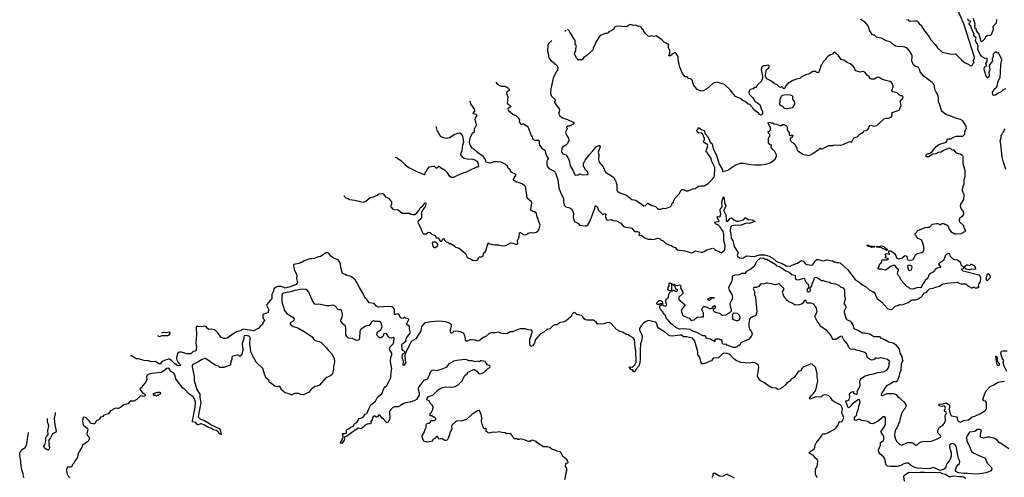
# Model space of a CAD drawing. Extents: x 2386897 to 2565480, y 579156 to 761880.
# Tile 70 of 191: x 2418893 to 2436173, y 719492 to 727531. Entities that reach past the tile are written whole.
import ezdxf

# ---------------------------------------------------------------- set-up
doc = ezdxf.new("R2010")
doc.units = 0

msp = doc.modelspace()

# ---------------------------------------------------------------- linework, layer by layer
at = {"layer": '0CON10XD'}
for points in [[(2434455, 727532), (2434488, 727528), (2434495, 727510), (2434514, 727504), (2434605, 727513), (2434635, 727508), (2434662, 727485), (2434685, 727452), (2434715, 727432), (2434743, 727383), (2434760, 727350), (2434855, 727227), (2434886, 727175), (2434961, 727095), (2435003, 727035), (2435085, 726958), (2435245, 726923), (2435315, 726930), (2435422, 726825), (2435485, 726773), (2435551, 726741), (2435565, 726728), (2435595, 726718), (2435610, 726725), (2435622, 726755), (2435639, 726775), (2435634, 726815), (2435651, 726855), (2435650, 726875), (2435461, 727455), (2435360, 727700)], [(2435484, 724776), (2435487, 724877), (2435451, 725005), (2435448, 725125), (2435428, 725148), (2435398, 725168), (2435336, 725186), (2435285, 725242), (2435255, 725240), (2435226, 725266), (2435205, 725272), (2435108, 725232), (2435064, 725206), (2435012, 725195), (2434975, 725176), (2434921, 725169), (2434845, 725123), (2434811, 725121), (2434793, 725135), (2434799, 725155), (2434816, 725174), (2434835, 725182), (2434858, 725182), (2434906, 725214), (2434976, 725304), (2435025, 725336), (2435155, 725380), (2435166, 725395), (2435175, 725440), (2435235, 725440), (2435269, 725461), (2435325, 725482), (2435445, 725487), (2435465, 725502), (2435478, 725522), (2435481, 725565), (2435495, 725598), (2435507, 725625), (2435505, 725660), (2435443, 725755), (2435405, 725778), (2435315, 725801), (2435252, 725832), (2435145, 725867), (2435080, 725915), (2435069, 725935), (2435039, 726035), (2435016, 726086), (2435019, 726155), (2435014, 726185), (2434999, 726225), (2434975, 726255), (2434953, 726305), (2434948, 726368), (2434938, 726398), (2434909, 726429), (2434764, 726534), (2434696, 726615), (2434686, 726655), (2434665, 726689), (2434645, 726702), (2434615, 726710), (2434585, 726730), (2434552, 726795), (2434556, 726895), (2434545, 726925), (2434501, 726991), (2434465, 727029), (2434428, 727048), (2434395, 727055), (2434295, 727059), (2434265, 727066), (2434227, 727087), (2434170, 727140), (2434101, 727161), (2434017, 727207), (2433935, 727219), (2433909, 727249), (2433896, 727256), (2433875, 727256), (2433855, 727271), (2433805, 727347), (2433796, 727395), (2433780, 727430), (2433725, 727491), (2433675, 727524), (2433655, 727546)], [(2436195, 726318), (2436155, 726298), (2436120, 726265), (2436063, 726237), (2436017, 726203), (2435985, 726198), (2435972, 726212), (2435965, 726260), (2435980, 726275), (2435995, 726310), (2436037, 726343), (2436048, 726365), (2436064, 726446), (2436099, 726521), (2436108, 726605), (2436109, 726745), (2436128, 726828), (2436113, 726875), (2436080, 726925), (2436078, 726948), (2436065, 726950), (2436055, 726940), (2436035, 726960), (2436015, 726960), (2435978, 726922), (2435978, 726885), (2435962, 726835), (2435968, 726805), (2435931, 726759), (2435907, 726723), (2435917, 726645), (2435900, 726605), (2435901, 726581), (2435910, 726565), (2435907, 726545), (2435891, 726519), (2435878, 726512), (2435865, 726522), (2435855, 726541), (2435823, 726635), (2435818, 726675), (2435825, 726698), (2435860, 726725), (2435850, 726765), (2435870, 726795), (2435870, 726845), (2435865, 726850), (2435825, 726852), (2435785, 726880), (2435768, 726895), (2435738, 726945), (2435709, 727015), (2435714, 727065), (2435694, 727114), (2435678, 727135), (2435669, 727165), (2435679, 727209), (2435638, 727245), (2435643, 727285), (2435618, 727315), (2435588, 727415), (2435557, 727455), (2435559, 727475), (2435578, 727495), (2435579, 727505), (2435545, 727512), (2435533, 727545)], [(2435626, 727556), (2435657, 727455), (2435647, 727395), (2435674, 727374), (2435679, 727355), (2435681, 727335), (2435723, 727275), (2435750, 727195), (2435752, 727165), (2435765, 727150), (2435782, 727148), (2435839, 727201), (2435850, 727235), (2435875, 727258), (2435915, 727252), (2435945, 727270), (2435982, 727365), (2435980, 727415), (2436037, 727473), (2436044, 727536)], [(2428234, 727163), (2428175, 727110), (2428162, 727075), (2428158, 726975), (2428170, 726935), (2428173, 726885), (2428193, 726845), (2428222, 726805), (2428256, 726786), (2428285, 726750), (2428295, 726750), (2428328, 726718), (2428338, 726685), (2428330, 726645), (2428308, 726615), (2428254, 726505), (2428214, 726315), (2428208, 726245), (2428214, 726215), (2428228, 726185), (2428294, 726125), (2428278, 726095), (2428278, 726078), (2428360, 725965), (2428366, 725935), (2428353, 725895), (2428353, 725875), (2428371, 725841), (2428419, 725809), (2428508, 725778), (2428605, 725730), (2428620, 725715), (2428616, 725704), (2428545, 725662), (2428515, 725662), (2428492, 725645), (2428500, 725615), (2428472, 725555), (2428483, 725513), (2428510, 725465), (2428527, 725447), (2428528, 725405), (2428499, 725351), (2428475, 725328), (2428419, 725291), (2428407, 725263), (2428404, 725215), (2428409, 725195), (2428425, 725177), (2428476, 725156), (2428515, 725110), (2428537, 725057), (2428552, 724965), (2428599, 724885), (2428635, 724808), (2428645, 724802), (2428695, 724808), (2428725, 724823), (2428755, 724809), (2428784, 724804), (2428855, 724814), (2428868, 724825), (2428864, 724854), (2428825, 724892), (2428786, 724955), (2428786, 725005), (2428819, 725065), (2428895, 725164), (2428954, 725225), (2429012, 725298), (2429055, 725319), (2429075, 725318), (2429080, 725305), (2429048, 725205), (2429055, 725165), (2429051, 725075), (2429061, 725025), (2429130, 724945), (2429174, 724854), (2429295, 724779), (2429325, 724749), (2429357, 724687), (2429374, 724636), (2429374, 724544), (2429379, 724525), (2429390, 724510), (2429414, 724494), (2429545, 724449), (2429635, 724370), (2429705, 724359), (2429725, 724349), (2429845, 724262), (2429874, 724266), (2429915, 724310), (2429988, 724268), (2430051, 724251), (2430085, 724212), (2430100, 724205), (2430145, 724203), (2430185, 724218), (2430225, 724217), (2430256, 724224), (2430310, 724245), (2430338, 724272), (2430342, 724305), (2430368, 724325), (2430372, 724355), (2430396, 724394), (2430469, 724471), (2430488, 724515), (2430510, 724545), (2430538, 724548), (2430585, 724527), (2430625, 724527), (2430705, 724559), (2430745, 724568), (2430804, 724606), (2430845, 724614), (2430905, 724614), (2430976, 724655), (2431014, 724696), (2431048, 724722), (2431075, 724756), (2431086, 724785), (2431095, 724935), (2431041, 725041), (2431024, 725105), (2430943, 725223), (2430946, 725245), (2430966, 725295), (2430971, 725335), (2430914, 725365), (2430894, 725385), (2430910, 725425), (2430909, 725445), (2430876, 725525), (2430860, 725535), (2430805, 725541), (2430785, 725558), (2430772, 725585), (2430800, 725615), (2430802, 725628), (2430815, 725630), (2430865, 725593), (2430905, 725582), (2430924, 725525), (2430975, 725465), (2431012, 725382), (2431045, 725347), (2431064, 725264), (2431119, 725149), (2431168, 724995), (2431219, 724905), (2431230, 724865), (2431320, 724885), (2431345, 724898), (2431360, 724915), (2431452, 724978), (2431535, 725010), (2431595, 725013), (2431726, 724986), (2431795, 724980), (2431898, 724982), (2431985, 724991), (2432065, 725017), (2432150, 725080), (2432173, 725135), (2432173, 725155), (2432148, 725215), (2432114, 725244), (2432082, 725285), (2432082, 725308), (2432090, 725325), (2432065, 725330), (2432032, 725365), (2432032, 725435), (2432040, 725465), (2432060, 725485), (2432060, 725515), (2432032, 725535), (2432030, 725565), (2432045, 725570), (2432070, 725595), (2432067, 725637), (2432030, 725715), (2432035, 725730), (2432067, 725727), (2432095, 725710), (2432102, 725718), (2432115, 725720), (2432125, 725700), (2432177, 725697), (2432235, 725670), (2432255, 725670), (2432285, 725690), (2432305, 725690), (2432350, 725665), (2432360, 725645), (2432360, 725595), (2432400, 725545), (2432398, 725515), (2432403, 725503), (2432425, 725498), (2432445, 725508), (2432462, 725495), (2432455, 725472), (2432415, 725440), (2432415, 725410), (2432445, 725380), (2432460, 725375), (2432498, 725345), (2432512, 725305), (2432532, 725275), (2432530, 725255), (2432545, 725230), (2432635, 725168), (2432735, 725147), (2432785, 725161), (2432826, 725184), (2432895, 725238), (2432920, 725245), (2432935, 725278), (2432953, 725263), (2432975, 725260), (2433095, 725320), (2433128, 725318), (2433167, 725323), (2433175, 725330), (2433303, 725327), (2433345, 725338), (2433455, 725388), (2433485, 725382), (2433494, 725386), (2433530, 725455), (2433590, 725475), (2433635, 725518), (2433695, 725552), (2433713, 725577), (2433747, 725583), (2433773, 725597), (2433798, 725625), (2433802, 725655), (2433815, 725672), (2433833, 725677), (2433885, 725662), (2433936, 725674), (2434073, 725797), (2434095, 725802), (2434142, 725798), (2434189, 725821), (2434202, 725845), (2434207, 725903), (2434326, 725944), (2434362, 726025), (2434343, 726105), (2434385, 726142), (2434400, 726175), (2434382, 726192), (2434355, 726193), (2434333, 726203), (2434295, 726243), (2434215, 726262), (2434200, 726275), (2434198, 726285), (2434220, 726345), (2434222, 726375), (2434193, 726425), (2434165, 726446), (2434071, 726471), (2434028, 726488), (2433975, 726516), (2433945, 726518), (2433895, 726488), (2433844, 726484), (2433818, 726495), (2433799, 726529), (2433771, 726551), (2433725, 726610), (2433695, 726618), (2433645, 726608), (2433560, 726635), (2433538, 726688), (2433515, 726720), (2433465, 726756), (2433416, 726776), (2433355, 726818), (2433335, 726827), (2433315, 726828), (2433256, 726906), (2433200, 726955), (2433185, 726958), (2433170, 726945), (2433163, 726927), (2433125, 726914), (2433078, 726885), (2433051, 726859), (2433036, 726834), (2432991, 726789), (2432968, 726745), (2432950, 726725), (2432943, 726675), (2432919, 726615), (2432905, 726598), (2432882, 726602), (2432865, 726620), (2432815, 726618), (2432745, 726572), (2432704, 726566), (2432653, 726547), (2432605, 726518), (2432585, 726498), (2432525, 726487), (2432460, 726465), (2432371, 726409), (2432342, 726375), (2432315, 726320), (2432308, 726318), (2432295, 726320), (2432280, 726335), (2432275, 726350), (2432265, 726350), (2432255, 726340), (2432223, 726353), (2432185, 726388), (2432135, 726410), (2432085, 726448), (2432004, 726494), (2431980, 726535), (2431980, 726575), (2431988, 726585), (2431992, 726645), (2432015, 726670), (2432033, 726677), (2432047, 726695), (2432048, 726715), (2432040, 726725), (2432015, 726730), (2431973, 726717), (2431945, 726718), (2431920, 726695), (2431908, 726655), (2431927, 726535), (2431927, 726495), (2431907, 726445), (2431842, 726385), (2431815, 726340), (2431793, 726337), (2431765, 726317), (2431715, 726302), (2431688, 726265), (2431688, 726245), (2431698, 726225), (2431759, 726159), (2431795, 726100), (2431881, 726041), (2431907, 725967), (2431930, 725925), (2431930, 725885), (2431924, 725866), (2431905, 725852), (2431878, 725865), (2431858, 725888), (2431774, 725954), (2431755, 725988), (2431705, 726040), (2431675, 726048), (2431628, 726088), (2431582, 726112), (2431538, 726145), (2431454, 726184), (2431395, 726250), (2431370, 726290), (2431265, 726390), (2431135, 726433), (2431066, 726414), (2430952, 726315), (2430885, 726278), (2430865, 726273), (2430835, 726281), (2430782, 726305), (2430717, 726385), (2430695, 726468), (2430675, 726483), (2430625, 726502), (2430607, 726527), (2430572, 726525), (2430524, 726585), (2430479, 726699), (2430449, 726829), (2430450, 726885), (2430416, 726936), (2430405, 726948), (2430383, 726947), (2430305, 726890), (2430283, 726893), (2430300, 726945), (2430303, 726995), (2430273, 727045), (2430287, 727085), (2430275, 727102), (2430202, 727135), (2430165, 727177), (2430065, 727247), (2430025, 727237), (2429984, 727246), (2429944, 727236), (2429921, 727241), (2429868, 727295), (2429840, 727335), (2429838, 727348), (2429820, 727365), (2429818, 727378), (2429777, 727417), (2429745, 727412), (2429705, 727432), (2429665, 727430), (2429615, 727448), (2429595, 727442), (2429566, 727414), (2429545, 727407), (2429364, 727416), (2429324, 727396), (2429318, 727365), (2429285, 727338), (2429235, 727318), (2429219, 727301), (2429195, 727288), (2429165, 727287), (2429125, 727272), (2429095, 727258), (2429061, 727229), (2429002, 727135), (2428995, 727100), (2428958, 727035), (2428957, 727005), (2428950, 726995), (2428855, 726908), (2428789, 726861), (2428765, 726828), (2428702, 726828), (2428695, 726820), (2428682, 726832), (2428680, 726845), (2428665, 726860), (2428628, 726925), (2428633, 726955), (2428652, 726985), (2428653, 727025), (2428667, 727065), (2428655, 727090), (2428640, 727105), (2428642, 727165), (2428592, 727235), (2428588, 727255), (2428557, 727295), (2428536, 727336), (2428507, 727365)], [(2428484, 727348), (2428465, 727330), (2428460, 727330)], [(2427247, 726432), (2427270, 726405), (2427295, 726386), (2427345, 726364), (2427405, 726360), (2427445, 726347), (2427472, 726325), (2427487, 726295), (2427483, 726285), (2427443, 726255), (2427434, 726235), (2427460, 726175), (2427451, 726065), (2427465, 726043), (2427478, 726038), (2427504, 726014), (2427507, 725997), (2427460, 725965), (2427465, 725940), (2427555, 725868), (2427600, 725845), (2427639, 725809), (2427662, 725772), (2427658, 725745), (2427662, 725725), (2427695, 725690), (2427715, 725700), (2427735, 725700), (2427800, 725660), (2427816, 725636), (2427868, 725498), (2427887, 725475), (2427894, 725444), (2427915, 725422), (2427935, 725413), (2427995, 725416), (2428002, 725412), (2428012, 725395), (2428009, 725365), (2428017, 725327), (2428055, 725272), (2428108, 725238), (2428126, 725165), (2428166, 725095), (2428166, 725084), (2428148, 725062), (2428143, 725037), (2428142, 724995), (2428150, 724960), (2428180, 724915), (2428275, 724868), (2428288, 724855), (2428336, 724726), (2428355, 724575), (2428387, 724495), (2428416, 724445), (2428437, 724387), (2428437, 724325), (2428455, 724265), (2428475, 724245), (2428548, 724228), (2428584, 724205), (2428614, 724135), (2428606, 724056), (2428628, 723985), (2428690, 723955), (2428715, 723922), (2428815, 723910), (2428835, 723912), (2428862, 723928), (2428903, 723995), (2428967, 724175), (2428988, 724215), (2428995, 724260), (2429005, 724263), (2429025, 724243), (2429049, 724185), (2429115, 724118), (2429125, 724111), (2429165, 724124), (2429177, 724117), (2429174, 724065), (2429185, 724028), (2429195, 724017), (2429215, 724011), (2429265, 724019), (2429304, 724004), (2429365, 723999), (2429444, 723955), (2429485, 723904), (2429525, 723884), (2429575, 723878), (2429614, 723876), (2429635, 723867), (2429682, 723812), (2429735, 723810), (2429760, 723800), (2429777, 723775), (2429761, 723755), (2429765, 723739), (2429805, 723743), (2429852, 723702), (2429885, 723686), (2429925, 723676), (2429986, 723676), (2430015, 723667), (2430085, 723691), (2430122, 723685), (2430145, 723663), (2430184, 723644), (2430226, 723605), (2430294, 723574), (2430333, 723565), (2430360, 723540), (2430397, 723527), (2430417, 723497), (2430435, 723490), (2430565, 723472), (2430685, 723433), (2430705, 723439), (2430745, 723468), (2430855, 723446), (2430878, 723448), (2430905, 723456), (2430955, 723489), (2431055, 723516), (2431075, 723509), (2431105, 723480), (2431155, 723464), (2431186, 723446), (2431205, 723439), (2431215, 723443), (2431265, 723483), (2431271, 723495), (2431274, 723556), (2431252, 723655), (2431253, 723765), (2431234, 723824), (2431205, 723859), (2431180, 723900), (2431155, 723922), (2431106, 723945), (2431092, 723968), (2431093, 723975), (2431109, 723981), (2431155, 723984), (2431166, 723995), (2431165, 724009), (2431144, 724035), (2431134, 724065), (2431145, 724071), (2431182, 724068), (2431194, 724086), (2431200, 724125), (2431189, 724165), (2431189, 724195), (2431220, 724245), (2431216, 724325), (2431245, 724422), (2431255, 724390), (2431261, 724321), (2431285, 724255), (2431258, 724205), (2431250, 724175), (2431285, 724101), (2431292, 724038), (2431290, 724005), (2431305, 723988), (2431335, 724002), (2431364, 724045), (2431385, 724052), (2431428, 724015), (2431475, 723994), (2431505, 723993), (2431575, 724007), (2431595, 724016), (2431625, 724050), (2431635, 724049), (2431679, 724019), (2431745, 724014), (2431801, 723985), (2431695, 723950), (2431645, 723959), (2431545, 723915), (2431455, 723923), (2431392, 723908), (2431367, 723885), (2431360, 723815), (2431375, 723765), (2431382, 723695), (2431408, 723648), (2431433, 723545), (2431498, 723445), (2431498, 723425), (2431487, 723395), (2431490, 723375), (2431525, 723345), (2431565, 723339), (2431595, 723348), (2431649, 723381), (2431782, 723372), (2431875, 723399), (2431965, 723398), (2432048, 723378), (2432109, 723339), (2432175, 723283), (2432275, 723248), (2432345, 723209), (2432375, 723200), (2432425, 723209), (2432491, 723239), (2432545, 723254), (2432585, 723286), (2432615, 723298), (2432645, 723287), (2432681, 723245), (2432705, 723229), (2432790, 723220), (2432807, 723223), (2432821, 723235), (2432855, 723289), (2432885, 723316), (2432905, 723318), (2432994, 723294), (2433018, 723298), (2433055, 723310), (2433095, 723308), (2433155, 723292), (2433185, 723278), (2433206, 723276), (2433225, 723268), (2433265, 723268), (2433295, 723258), (2433427, 723135), (2433558, 722965), (2433625, 722923), (2433688, 722865), (2433746, 722836), (2433800, 722785), (2433845, 722760), (2433858, 722758), (2433865, 722750), (2433885, 722750), (2433908, 722715), (2433918, 722675), (2433941, 722631), (2434005, 722580), (2434020, 722575), (2434125, 722458), (2434154, 722444), (2434185, 722443), (2434208, 722452), (2434255, 722498), (2434273, 722507), (2434307, 722513), (2434335, 722528), (2434355, 722522), (2434395, 722528), (2434495, 722570), (2434538, 722602), (2434555, 722608), (2434615, 722608), (2434660, 722625), (2434695, 722650), (2434726, 722664), (2434745, 722700), (2434775, 722730), (2434805, 722740), (2434825, 722770), (2434858, 722802), (2434927, 722813), (2434965, 722832), (2435035, 722852), (2435095, 722888), (2435167, 722903), (2435225, 722908), (2435355, 722918), (2435375, 722902), (2435415, 722892), (2435495, 722890), (2435525, 722860), (2435557, 722847), (2435595, 722820), (2435615, 722820), (2435625, 722830), (2435645, 722830), (2435658, 722818), (2435705, 722820), (2435730, 722835), (2435710, 722845), (2435718, 722852), (2435730, 722895), (2435752, 722928), (2435760, 722995), (2435742, 723035), (2435728, 723045), (2435450, 723115), (2435430, 723135), (2435430, 723155), (2435455, 723162), (2435460, 723175), (2435422, 723215), (2435406, 723266), (2435354, 723304), (2435295, 723313), (2435275, 723324), (2435231, 723371), (2435217, 723415), (2435195, 723422), (2435165, 723410), (2435141, 723389), (2435105, 723300), (2435037, 723255), (2435020, 723235), (2435060, 723185), (2435050, 723175), (2434996, 723164), (2434975, 723154), (2434962, 723145), (2434943, 723107), (2434912, 723088), (2434870, 723075), (2434842, 723035), (2434828, 722992), (2434785, 722950), (2434755, 722900), (2434735, 722880), (2434725, 722850), (2434707, 722823), (2434665, 722828), (2434635, 722822), (2434575, 722798), (2434523, 722803), (2434500, 722825), (2434465, 722840), (2434355, 722960), (2434337, 723007), (2434320, 723025), (2434300, 723075), (2434303, 723107), (2434320, 723135), (2434291, 723161), (2434263, 723203), (2434245, 723213), (2434225, 723213), (2434175, 723198), (2434135, 723158), (2434085, 723132), (2434015, 723150), (2433965, 723150), (2433960, 723165), (2433977, 723193), (2433983, 723237), (2434005, 723250), (2434022, 723275), (2434024, 723306), (2434037, 723313), (2434115, 723314), (2434138, 723322), (2434125, 723338), (2434090, 723345), (2434090, 723365), (2434100, 723375), (2434082, 723405), (2434092, 723418), (2434105, 723422), (2434145, 723410), (2434158, 723412), (2434141, 723445), (2434155, 723474), (2434180, 723470), (2434243, 723423), (2434268, 723388), (2434283, 723345), (2434315, 723328), (2434390, 723345), (2434400, 723355), (2434400, 723365), (2434420, 723385), (2434435, 723390), (2434450, 723385), (2434467, 723367), (2434470, 723325), (2434480, 723315), (2434543, 723307), (2434575, 723320), (2434622, 723405), (2434644, 723426), (2434725, 723443), (2434753, 723467), (2434760, 723485), (2434762, 723545), (2434743, 723605), (2434718, 723665), (2434655, 723690), (2434626, 723736), (2434613, 723743), (2434600, 723775), (2434630, 723795), (2434640, 723805), (2434642, 723818), (2434655, 723830), (2434785, 723878), (2434825, 723888), (2434862, 723888), (2434915, 723940), (2434985, 723952), (2435005, 723952), (2435055, 723930), (2435075, 723950), (2435115, 723950), (2435125, 723940), (2435145, 723940), (2435155, 723930), (2435165, 723930), (2435190, 723905), (2435203, 723853), (2435235, 723810), (2435305, 723772), (2435325, 723768), (2435415, 723773), (2435490, 723815), (2435493, 723835), (2435473, 723865), (2435458, 723915), (2435392, 723975), (2435383, 723995), (2435384, 724016), (2435398, 724055), (2435442, 724085), (2435463, 724117), (2435462, 724135), (2435450, 724165), (2435420, 724205), (2435401, 724255), (2435412, 724288), (2435465, 724370), (2435467, 724455), (2435438, 724525), (2435437, 724543), (2435442, 724585), (2435466, 724655), (2435466, 724715), (2435484, 724776)], [(2424581, 724437), (2424604, 724414), (2424615, 724403), (2424655, 724392), (2424684, 724374), (2424775, 724362), (2424895, 724331), (2424935, 724328), (2424965, 724341), (2425044, 724406), (2425105, 724421), (2425165, 724448), (2425195, 724470), (2425255, 724480), (2425273, 724473), (2425315, 724418), (2425364, 724394), (2425395, 724362), (2425416, 724336), (2425419, 724319), (2425420, 724295), (2425407, 724265), (2425407, 724245), (2425439, 724205), (2425465, 724196), (2425535, 724191), (2425605, 724135), (2425733, 724133), (2425764, 724114), (2425795, 724106), (2425825, 724110), (2425865, 724136), (2425905, 724186), (2425924, 724226), (2425968, 724262), (2426005, 724307), (2426022, 724312), (2426015, 724256), (2425965, 724185), (2425946, 724145), (2425945, 724055), (2425921, 724019), (2425886, 723994), (2425880, 723975), (2425884, 723956), (2425919, 723895), (2425945, 723826), (2425975, 723772), (2426025, 723768), (2426065, 723797), (2426095, 723790), (2426126, 723766), (2426185, 723742), (2426195, 723710), (2426205, 723700), (2426245, 723700), (2426258, 723658), (2426273, 723643), (2426302, 723638), (2426322, 723685), (2426335, 723682), (2426352, 723652), (2426375, 723628), (2426405, 723620), (2426435, 723600), (2426455, 723600), (2426510, 723565), (2426543, 723533), (2426608, 723515), (2426722, 723415), (2426742, 723365), (2426759, 723349), (2426815, 723326), (2426840, 723305), (2426885, 723300), (2426935, 723310), (2426947, 723345), (2426965, 723363), (2426996, 723364), (2427020, 723375), (2427036, 723434), (2427065, 723453), (2427075, 723472), (2427115, 723612), (2427146, 723596), (2427185, 723584), (2427235, 723576), (2427295, 723578), (2427375, 723558), (2427425, 723567), (2427505, 723612), (2427556, 723606), (2427597, 723587), (2427625, 723587), (2427633, 723595), (2427631, 723649), (2427661, 723719), (2427664, 723786), (2427685, 723792), (2427735, 723760), (2427775, 723754), (2427818, 723782), (2427855, 723790), (2427915, 723786), (2427955, 723797), (2427986, 723815), (2428011, 723855), (2428029, 723925), (2427998, 723995), (2427993, 724035), (2427975, 724060), (2427971, 724095), (2427956, 724136), (2427928, 724158), (2427875, 724174), (2427861, 724191), (2427879, 724315), (2427869, 724335), (2427797, 724395), (2427795, 724450), (2427768, 724598), (2427755, 724618), (2427715, 724641), (2427645, 724671), (2427614, 724674), (2427567, 724705), (2427562, 724722), (2427571, 724755), (2427598, 724795), (2427598, 724808), (2427582, 724825), (2427532, 724845), (2427515, 724860), (2427498, 724895), (2427467, 724925), (2427452, 724955), (2427413, 724995), (2427344, 725025), (2427284, 725034), (2427219, 725031), (2427145, 725013), (2427088, 725028), (2427075, 725045), (2427064, 725085), (2427029, 725129), (2426930, 725195), (2426875, 725251), (2426835, 725273), (2426796, 725335), (2426788, 725385), (2426803, 725475), (2426842, 725538), (2426874, 725566), (2426876, 725615), (2426909, 725685), (2426888, 725782), (2426894, 725806), (2426919, 725845), (2426906, 725866), (2426860, 725875), (2426852, 725885), (2426857, 725905), (2426882, 725925), (2426882, 725945), (2426865, 725978), (2426810, 726050), (2426802, 726082), (2426801, 726102)], [(2432342, 725962), (2432319, 725969), (2432300, 725985), (2432300, 725995), (2432288, 726008), (2432263, 726013), (2432234, 726034), (2432227, 726055), (2432238, 726085), (2432237, 726135), (2432265, 726190), (2432278, 726202), (2432345, 726217), (2432415, 726213), (2432445, 726200), (2432456, 726186), (2432458, 726135), (2432486, 726096), (2432492, 726065), (2432488, 726045), (2432447, 725985), (2432425, 725974), (2432365, 725964), (2432342, 725962)], [(2425485, 725116), (2425525, 725100), (2425582, 725055), (2425659, 724979), (2425725, 724936), (2425884, 724854), (2425992, 724812), (2426005, 724810), (2426010, 724815), (2426010, 724845), (2426035, 724870), (2426045, 724900), (2426083, 724947), (2426155, 724960), (2426170, 724955), (2426205, 724922), (2426255, 724958), (2426280, 724935), (2426350, 724895), (2426388, 724855), (2426425, 724792), (2426473, 724763), (2426515, 724762), (2426620, 724815), (2426734, 724856), (2426815, 724902), (2426895, 724932), (2426913, 724947), (2426942, 724948), (2426950, 724955), (2426942, 725012), (2426928, 725038), (2426915, 725040), (2426900, 725055), (2426850, 725075), (2426745, 725081), (2426692, 725092), (2426664, 725114), (2426634, 725155), (2426634, 725175), (2426658, 725232), (2426669, 725325), (2426689, 725385), (2426668, 725488), (2426645, 725522), (2426615, 725536), (2426575, 725534), (2426532, 725515), (2426435, 725454), (2426375, 725443), (2426337, 725457), (2426290, 725475), (2426268, 725505), (2426222, 725585), (2426202, 725655)], [(2436199, 724899), (2436154, 725045), (2436136, 725115), (2436113, 725343), (2436102, 725405), (2436118, 725455), (2436120, 725505), (2436135, 725520), (2436150, 725555), (2436170, 725575), (2436170, 725595), (2436190, 725615)], [(2426185, 723530), (2426230, 723565), (2426230, 723585), (2426220, 723595), (2426218, 723608), (2426205, 723610), (2426195, 723620), (2426145, 723620), (2426132, 723605), (2426143, 723553), (2426162, 723532), (2426185, 723530)], [(2433840, 723530), (2433814, 723544), (2433792, 723545), (2433763, 723567), (2433768, 723572), (2433785, 723571), (2433815, 723550), (2433875, 723554), (2433898, 723545), (2433885, 723534), (2433840, 723530)], [(2434105, 723474), (2434085, 723493), (2434045, 723504), (2434015, 723524), (2433935, 723534), (2433928, 723545), (2433955, 723552), (2433985, 723546), (2434015, 723558), (2434040, 723555), (2434065, 723542), (2434091, 723511), (2434118, 723498), (2434118, 723482), (2434105, 723474)], [(2429194, 722205), (2429135, 722181), (2429085, 722190), (2429036, 722185), (2429009, 722219), (2428961, 722251), (2428855, 722252), (2428825, 722258), (2428801, 722275), (2428775, 722314), (2428755, 722333), (2428670, 722355), (2428644, 722384), (2428625, 722389), (2428596, 722365), (2428565, 722311), (2428485, 722242), (2428445, 722224), (2428366, 722204), (2428325, 722172), (2428285, 722170), (2428255, 722160), (2428195, 722100), (2428145, 722090), (2428090, 722040), (2428025, 722009), (2427945, 721914), (2427921, 721835), (2427895, 721803), (2427865, 721790), (2427844, 721825), (2427847, 721915), (2427887, 722035), (2427889, 722059), (2427875, 722078), (2427815, 722083), (2427765, 722100), (2427675, 722100), (2427635, 722091), (2427545, 722047), (2427502, 722045), (2427455, 722017), (2427392, 722012), (2427334, 722024), (2427295, 722040), (2427235, 722030), (2427165, 722030), (2427126, 722014), (2427075, 721966), (2427025, 721948), (2426981, 721905), (2426935, 721882), (2426885, 721902), (2426835, 721909), (2426795, 721905), (2426745, 721885), (2426725, 721884), (2426708, 721985), (2426682, 722025), (2426645, 722043), (2426605, 722052), (2426525, 722058), (2426505, 722054), (2426475, 722027), (2426464, 722024), (2426451, 722035), (2426456, 722075), (2426472, 722155), (2426470, 722175), (2426420, 722205), (2426365, 722223), (2426315, 722232), (2426245, 722233), (2426117, 722223), (2426015, 722207), (2425985, 722190), (2425945, 722144), (2425931, 722065), (2425859, 721945), (2425843, 721927), (2425765, 721878), (2425668, 721685), (2425653, 721625), (2425666, 721505), (2425635, 721456), (2425625, 721465), (2425629, 721535), (2425606, 721595), (2425610, 721645), (2425615, 721659), (2425650, 721680), (2425654, 721695), (2425620, 721720), (2425608, 721738), (2425599, 721825), (2425603, 721835), (2425625, 721851), (2425667, 721885), (2425679, 721945), (2425725, 721995), (2425743, 722025), (2425745, 722045), (2425733, 722095), (2425734, 722144), (2425685, 722174), (2425683, 722185), (2425720, 722265), (2425710, 722275), (2425666, 722286), (2425655, 722300), (2425645, 722300), (2425630, 722285), (2425615, 722282), (2425580, 722295), (2425563, 722315), (2425555, 722348), (2425535, 722361), (2425515, 722364), (2425475, 722347), (2425470, 722355), (2425472, 722445), (2425456, 722466), (2425425, 722486), (2425366, 722494), (2425192, 722482), (2425155, 722498), (2425114, 722544), (2425025, 722558), (2424985, 722613), (2424955, 722640), (2424925, 722708), (2424854, 722825), (2424812, 722912), (2424780, 722960), (2424715, 723016), (2424695, 723026), (2424636, 723036), (2424605, 723057), (2424575, 723064), (2424560, 723075), (2424529, 723175), (2424523, 723235), (2424511, 723271), (2424485, 723312), (2424400, 723340), (2424355, 723377), (2424325, 723417), (2424294, 723434), (2424265, 723437), (2424204, 723386), (2424175, 723372), (2424130, 723365), (2424066, 723334), (2424015, 723328), (2423985, 723332), (2423888, 723292), (2423845, 723268), (2423825, 723268), (2423795, 723248), (2423700, 723230), (2423698, 723215), (2423713, 723145), (2423755, 723045), (2423752, 722985), (2423769, 722915), (2423745, 722880), (2423675, 722848), (2423625, 722830), (2423585, 722827), (2423555, 722816), (2423485, 722847), (2423425, 722843), (2423395, 722832), (2423356, 722805), (2423345, 722765), (2423317, 722703), (2423321, 722635), (2423231, 722529), (2423226, 722515), (2423259, 722445), (2423256, 722384), (2423205, 722372), (2423179, 722361), (2423163, 722345), (2423163, 722293), (2423174, 722274), (2423186, 722266), (2423192, 722245), (2423167, 722215), (2423156, 722175), (2423117, 722153), (2423089, 722115), (2422995, 722063), (2422815, 722095), (2422765, 722068), (2422701, 722049), (2422614, 721994), (2422534, 721935), (2422505, 721928), (2422475, 721930), (2422425, 721956), (2422372, 722032), (2422320, 722085), (2422255, 722092), (2422210, 722090), (2422189, 722105), (2422165, 722140), (2422145, 722148), (2422082, 722138), (2422025, 722144), (2421999, 722141), (2421990, 722125), (2421998, 721995), (2421986, 721855), (2421999, 721775), (2421986, 721714), (2421975, 721706), (2421935, 721702), (2421897, 721663), (2421881, 721659), (2421825, 721662), (2421735, 721691), (2421695, 721691), (2421673, 721685), (2421654, 721655), (2421643, 721577), (2421649, 721555), (2421675, 721509), (2421708, 721475), (2421715, 721455), (2421701, 721449), (2421655, 721459), (2421615, 721485), (2421551, 721551), (2421525, 721565), (2421505, 721565), (2421465, 721556), (2421396, 721524), (2421359, 721485), (2421345, 721480), (2421278, 721528), (2421198, 721518), (2421155, 721539), (2421075, 721542), (2420975, 721574), (2420935, 721576), (2420865, 721619), (2420844, 721624), (2420836, 721622)], [(2431681, 721911), (2431560, 721860), (2431544, 721845), (2431525, 721810), (2431502, 721808), (2431480, 721785), (2431455, 721773), (2431415, 721771), (2431310, 721815), (2431295, 721830), (2431255, 721823), (2431235, 721832), (2431220, 721855), (2431220, 721895), (2431205, 721910), (2431185, 721910), (2431175, 721920), (2431113, 721917), (2431090, 721905), (2431092, 721892), (2431100, 721885), (2431095, 721870), (2431078, 721888), (2431053, 721893), (2431017, 721917), (2430945, 721930), (2430937, 721967), (2430925, 721980), (2430885, 721978), (2430775, 722036), (2430690, 722065), (2430665, 722090), (2430535, 722099), (2430475, 722092), (2430410, 722125), (2430358, 722168), (2430325, 722188), (2430271, 722251), (2430244, 722274), (2430220, 722345), (2430205, 722360), (2430190, 722365), (2430178, 722398), (2430152, 722422), (2430150, 722435), (2430133, 722453), (2430130, 722465), (2430130, 722505), (2430155, 722520), (2430185, 722520), (2430192, 722512), (2430225, 722500), (2430240, 722505), (2430248, 722535), (2430240, 722545), (2430240, 722565), (2430230, 722575), (2430230, 722595), (2430244, 722626), (2430278, 722652), (2430283, 722707), (2430292, 722728), (2430320, 722755), (2430318, 722768), (2430295, 722770), (2430268, 722788), (2430272, 722825), (2430290, 722855), (2430290, 722905), (2430295, 722910), (2430330, 722895), (2430330, 722775), (2430335, 722770), (2430355, 722770), (2430362, 722778), (2430375, 722780), (2430405, 722760), (2430425, 722760), (2430440, 722775), (2430438, 722788), (2430428, 722798), (2430415, 722800), (2430402, 722812), (2430398, 722848), (2430382, 722852), (2430362, 722872), (2430363, 722887), (2430380, 722885), (2430422, 722862), (2430445, 722863), (2430475, 722876), (2430491, 722865), (2430496, 722845), (2430488, 722815), (2430523, 722765), (2430530, 722735), (2430523, 722717), (2430462, 722658), (2430460, 722615), (2430573, 722525), (2430504, 722426), (2430528, 722345), (2430534, 722334), (2430555, 722322), (2430645, 722288), (2430680, 722245), (2430725, 722260), (2430785, 722307), (2430845, 722313), (2430895, 722310), (2430893, 722375), (2430867, 722435), (2430878, 722472), (2430898, 722492), (2430925, 722490), (2431005, 722458), (2431025, 722457), (2431047, 722463), (2431065, 722493), (2431085, 722512), (2431092, 722512), (2431098, 722498), (2431097, 722465), (2431063, 722447), (2431063, 722425), (2431082, 722405), (2431102, 722395), (2431152, 722382), (2431185, 722369), (2431215, 722339), (2431235, 722339), (2431285, 722348), (2431305, 722358), (2431354, 722386), (2431383, 722415), (2431387, 722435), (2431369, 722485), (2431360, 722545), (2431404, 722635), (2431409, 722659), (2431394, 722705), (2431348, 722778), (2431341, 722829), (2431365, 722890), (2431397, 722945), (2431402, 722965), (2431402, 723015), (2431411, 723029), (2431452, 723048), (2431523, 723057), (2431565, 723080), (2431630, 723080), (2431655, 723116), (2431709, 723141), (2431789, 723205), (2431836, 723295), (2431888, 723342), (2431945, 723347), (2431975, 723327), (2432005, 723324), (2432154, 723234), (2432176, 723206), (2432228, 723195), (2432338, 723118), (2432399, 723095), (2432444, 723054), (2432495, 723044), (2432501, 723035), (2432505, 722993), (2432514, 722975), (2432525, 722969), (2432558, 722962), (2432655, 722992), (2432666, 722986), (2432679, 722935), (2432725, 722885), (2432735, 722865), (2432735, 722825), (2432707, 722785), (2432711, 722765), (2432725, 722753), (2432745, 722753), (2432767, 722765), (2432772, 722775), (2432768, 722815), (2432793, 722857), (2432801, 722899), (2432826, 722935), (2432844, 722995), (2432865, 723007), (2432895, 722997), (2432965, 722947), (2432995, 722951), (2433045, 722929), (2433105, 722921), (2433134, 722904), (2433205, 722891), (2433267, 722865), (2433302, 722835), (2433345, 722821), (2433368, 722785), (2433366, 722686), (2433377, 722627), (2433368, 722575), (2433356, 722545), (2433386, 722506), (2433391, 722475), (2433387, 722455), (2433361, 722419), (2433361, 722385), (2433398, 722275), (2433415, 722256), (2433460, 722240), (2433487, 722217), (2433522, 722162), (2433524, 722115), (2433532, 722105), (2433615, 722070), (2433685, 722030), (2433725, 722029), (2433815, 722011), (2433885, 721967), (2433983, 721963), (2434001, 721941), (2434075, 721912), (2434145, 721875), (2434224, 721856), (2434264, 721824), (2434327, 721745), (2434342, 721675), (2434374, 721615), (2434378, 721575), (2434390, 721545), (2434386, 721525), (2434363, 721485), (2434356, 721374), (2434334, 721316), (2434330, 721275), (2434285, 721171), (2434230, 721170), (2434189, 721141), (2434105, 721098), (2434017, 720965), (2434012, 720942), (2434020, 720930), (2434035, 720929), (2434085, 720954), (2434117, 720963), (2434225, 720963), (2434265, 720954), (2434282, 720942), (2434305, 720908), (2434335, 720889), (2434360, 720860), (2434415, 720814), (2434447, 720767), (2434442, 720738), (2434425, 720696), (2434399, 720665), (2434366, 720605), (2434337, 720505), (2434331, 720465), (2434295, 720375), (2434264, 720325), (2434251, 720285), (2434247, 720225), (2434262, 720165), (2434285, 720122), (2434325, 720081), (2434345, 720068), (2434375, 720060), (2434474, 720106), (2434545, 720107), (2434565, 720101), (2434595, 720072), (2434625, 720059), (2434645, 720062), (2434670, 720095), (2434712, 720115), (2434775, 720128), (2434865, 720121), (2434895, 720126), (2434985, 720160), (2435055, 720199), (2435058, 720215), (2435052, 720225), (2435007, 720275), (2435004, 720315), (2435035, 720375), (2435095, 720409), (2435125, 720445), (2435143, 720493), (2435136, 720575), (2435156, 720625), (2435152, 720635), (2435131, 720651), (2435126, 720665), (2435141, 720705), (2435131, 720741), (2435115, 720750), (2435075, 720738), (2435035, 720747), (2435018, 720765), (2435030, 720780), (2435095, 720781), (2435155, 720799), (2435209, 720759), (2435213, 720725), (2435206, 720694), (2435208, 720655), (2435235, 720583), (2435245, 720574), (2435334, 720554), (2435346, 720536), (2435352, 720495), (2435373, 720475), (2435405, 720461), (2435455, 720493), (2435545, 720505), (2435607, 720553), (2435655, 720567), (2435755, 720613), (2435836, 720665), (2435856, 720685), (2435862, 720705), (2435858, 720805), (2435845, 720828), (2435815, 720838), (2435793, 720865), (2435849, 721005), (2435925, 721090), (2435975, 721109), (2436065, 721162), (2436175, 721183)], [(2434507, 723127), (2434535, 723130), (2434544, 723136), (2434558, 723185), (2434552, 723205), (2434505, 723216), (2434477, 723213), (2434471, 723195), (2434494, 723134), (2434507, 723127)], [(2435555, 723142), (2435575, 723144), (2435605, 723152), (2435655, 723149), (2435672, 723155), (2435667, 723185), (2435655, 723202), (2435605, 723232), (2435585, 723230), (2435575, 723210), (2435531, 723221), (2435515, 723219), (2435482, 723198), (2435470, 723175), (2435504, 723154), (2435555, 723142)], [(2435875, 722948), (2435928, 723005), (2435922, 723035), (2435908, 723058), (2435895, 723064), (2435870, 723055), (2435854, 723005), (2435852, 722965), (2435858, 722955), (2435875, 722948)], [(2426355, 720142), (2426305, 720168), (2426275, 720168), (2426255, 720160), (2426225, 720210), (2426205, 720210), (2426189, 720181), (2426157, 720163), (2426140, 720145), (2426135, 720130), (2426115, 720122), (2426045, 720108), (2425988, 720128), (2425978, 720138), (2425958, 720195), (2425958, 720222), (2425995, 720290), (2426004, 720326), (2426026, 720374), (2426027, 720413), (2426033, 720427), (2426043, 720437), (2426076, 720444), (2426100, 720465), (2426115, 720490), (2426175, 720490), (2426198, 720515), (2426197, 720527), (2426175, 720550), (2426155, 720550), (2426125, 720570), (2426105, 720570), (2426090, 720585), (2426102, 720625), (2426118, 720635), (2426142, 720685), (2426148, 720725), (2426138, 720755), (2426097, 720797), (2426078, 720835), (2426050, 720845), (2426040, 720855), (2426043, 720877), (2426065, 720912), (2426145, 720938), (2426235, 721028), (2426295, 721062), (2426365, 721082), (2426476, 721074), (2426535, 721089), (2426588, 721115), (2426657, 721185), (2426705, 721282), (2426745, 721313), (2426765, 721340), (2426855, 721387), (2426870, 721385), (2426916, 721356), (2426945, 721318), (2426965, 721308), (2426996, 721314), (2427043, 721337), (2427105, 721400), (2427146, 721424), (2427150, 721435), (2427145, 721450), (2427105, 721470), (2427060, 721525), (2427005, 721540), (2426985, 721537), (2426965, 721523), (2426925, 721532), (2426885, 721523), (2426835, 721539), (2426775, 721540), (2426738, 721558), (2426705, 721562), (2426565, 721544), (2426515, 721530), (2426458, 721505), (2426426, 721484), (2426383, 721425), (2426305, 721391), (2426205, 721363), (2426155, 721373), (2426124, 721366), (2426102, 721345), (2426072, 721268), (2426043, 721217), (2426017, 721203), (2425984, 721196), (2425913, 721105), (2425887, 721065), (2425887, 721037), (2425902, 720975), (2425902, 720935), (2425859, 720861), (2425815, 720833), (2425785, 720830), (2425746, 720814), (2425665, 720801), (2425625, 720786), (2425578, 720752), (2425535, 720732), (2425469, 720731), (2425440, 720720), (2425404, 720685), (2425386, 720655), (2425382, 720625), (2425390, 720535), (2425384, 720506), (2425355, 720453), (2425345, 720450), (2425328, 720458), (2425285, 720510), (2425254, 720534), (2425215, 720587), (2425192, 720585), (2425175, 720552), (2425155, 720550), (2425125, 720568), (2425115, 720567), (2425095, 720552), (2425084, 720535), (2425078, 720505), (2425058, 720475), (2425060, 720445), (2425055, 720433), (2425015, 720430), (2424982, 720418), (2424944, 720396), (2424916, 720365), (2424885, 720344), (2424835, 720354), (2424698, 720262), (2424635, 720213), (2424593, 720205), (2424593, 720165), (2424586, 720144), (2424550, 720095), (2424535, 720088), (2424522, 720092), (2424522, 720105), (2424548, 720142), (2424570, 720195), (2424570, 720215), (2424556, 720255), (2424565, 720264), (2424595, 720261), (2424620, 720270), (2424629, 720285), (2424631, 720319), (2424639, 720335), (2424675, 720349), (2424705, 720372), (2424747, 720393), (2424769, 720430), (2424808, 720455), (2424853, 720527), (2424913, 720545), (2424955, 720602), (2424987, 720615), (2425000, 720635), (2425018, 720695), (2425058, 720765), (2425135, 720831), (2425175, 720899), (2425251, 720959), (2425286, 721055), (2425302, 721078), (2425337, 721105), (2425375, 721179), (2425395, 721215), (2425406, 721254), (2425410, 721335), (2425422, 721405), (2425404, 721494), (2425401, 721535), (2425407, 721605), (2425424, 721645), (2425426, 721665), (2425419, 721685), (2425390, 721725), (2425386, 721745), (2425396, 721785), (2425449, 721835), (2425458, 721865), (2425465, 721940), (2425456, 721946), (2425415, 721938), (2425382, 721945), (2425365, 721958), (2425339, 722009), (2425318, 722018), (2425285, 722014), (2425270, 721970), (2425235, 721943), (2425210, 721945), (2425164, 721984), (2425160, 722005), (2425174, 722045), (2425234, 722085), (2425255, 722135), (2425238, 722205), (2425215, 722228), (2425185, 722232), (2425135, 722229), (2425105, 722242), (2425070, 722220), (2425044, 722176), (2425029, 722161), (2424985, 722151), (2424956, 722144), (2424908, 722115), (2424884, 722096), (2424870, 722075), (2424864, 722054), (2424859, 721935), (2424851, 721915), (2424837, 721903), (2424805, 721896), (2424735, 721930), (2424665, 721936), (2424634, 721965), (2424617, 721995), (2424619, 722115), (2424613, 722145), (2424606, 722156), (2424568, 722185), (2424531, 722235), (2424529, 722255), (2424553, 722305), (2424556, 722355), (2424549, 722409), (2424539, 722429), (2424526, 722436), (2424506, 722434), (2424485, 722440), (2424430, 722500), (2424395, 722517), (2424325, 722503), (2424286, 722504), (2424145, 722533), (2424095, 722528), (2424070, 722535), (2424032, 722595), (2423966, 722746), (2423942, 722775), (2423915, 722791), (2423855, 722800), (2423721, 722775), (2423652, 722748), (2423518, 722725), (2423504, 722715), (2423496, 722695), (2423492, 722575), (2423540, 722425), (2423580, 722370), (2423688, 722305), (2423708, 722275), (2423707, 722255), (2423695, 722238), (2423638, 722205), (2423642, 722185), (2423694, 722144), (2423775, 722116), (2423888, 722055), (2424025, 721958), (2424048, 721925), (2424077, 721897), (2424150, 721880), (2424178, 721865), (2424279, 721769), (2424308, 721725), (2424365, 721670), (2424412, 721585), (2424417, 721515), (2424398, 721445), (2424398, 721425), (2424402, 721395), (2424384, 721316), (2424375, 721300), (2424335, 721268), (2424263, 721237), (2424156, 721114), (2424115, 721092), (2424075, 721087), (2424005, 721030), (2423962, 720985), (2423935, 720970), (2423875, 720941), (2423825, 720947), (2423785, 720966), (2423717, 720963), (2423677, 720943), (2423655, 720942), (2423625, 720958), (2423555, 720978), (2423494, 721024), (2423458, 721088), (2423435, 721090), (2423425, 721080), (2423405, 721080), (2423370, 721095), (2423295, 721150), (2423285, 721150), (2423270, 721165), (2423270, 721195), (2423220, 721235), (2423190, 721305), (2423158, 721405), (2423043, 721515), (2422971, 721641), (2422952, 721695), (2422942, 721755), (2422934, 721835), (2422940, 721945), (2422934, 721964), (2422874, 721984), (2422834, 721975), (2422826, 721956), (2422827, 721925), (2422799, 721841), (2422803, 721775), (2422813, 721737), (2422802, 721715), (2422800, 721675), (2422790, 721645), (2422765, 721620), (2422752, 721622), (2422735, 721638), (2422715, 721638), (2422632, 721618), (2422618, 721602), (2422617, 721563), (2422600, 721535), (2422592, 721468), (2422570, 721455), (2422476, 721424), (2422405, 721424), (2422380, 721445), (2422355, 721448), (2422322, 721462), (2422155, 721578), (2422135, 721577), (2422082, 721558), (2422035, 721526), (2421933, 721477), (2421923, 721457), (2421922, 721435), (2421957, 721265), (2421958, 721195), (2422004, 721035), (2422052, 720952), (2422056, 720895), (2422075, 720805), (2422024, 720555), (2422068, 720515), (2422125, 720495), (2422226, 720436), (2422254, 720414), (2422395, 720349), (2422414, 720325), (2422430, 720245), (2422405, 720259), (2422365, 720303), (2422345, 720314), (2422295, 720326), (2422246, 720356), (2422205, 720369), (2422139, 720409), (2422085, 720433), (2422065, 720434), (2422025, 720412), (2422015, 720414), (2421987, 720457), (2421928, 720468), (2421924, 720485), (2421973, 720725), (2421979, 720815), (2421969, 720855), (2421935, 720908), (2421855, 720964), (2421795, 721031), (2421751, 721065), (2421636, 721225), (2421615, 721300), (2421591, 721325), (2421545, 721352), (2421522, 721395), (2421508, 721408), (2421475, 721405), (2421425, 721360), (2421375, 721336), (2421215, 721314), (2421165, 721303), (2421128, 721285), (2421119, 721255), (2421127, 721225), (2421123, 721205), (2421095, 721152), (2421055, 721108), (2421033, 721067), (2421001, 721049), (2421011, 721021), (2421052, 720972), (2421068, 720968), (2421098, 720948), (2421100, 720935), (2421085, 720920), (2421065, 720912), (2421055, 720920), (2421015, 720922), (2420949, 720861), (2420895, 720832), (2420835, 720828), (2420790, 720785), (2420723, 720767), (2420670, 720725), (2420627, 720703), (2420615, 720700), (2420585, 720708), (2420535, 720690), (2420515, 720670), (2420485, 720660), (2420445, 720610), (2420407, 720593), (2420370, 720585), (2420347, 720553), (2420311, 720549), (2420295, 720520), (2420270, 720495), (2420245, 720490), (2420230, 720475), (2420220, 720445), (2420207, 720433), (2420175, 720430), (2420145, 720440), (2420112, 720485), (2420058, 720535), (2420025, 720547), (2420005, 720537), (2419997, 720495), (2420003, 720433), (2420016, 720406), (2420082, 720352), (2420088, 720325), (2420072, 720265), (2420080, 720235), (2420110, 720195), (2420110, 720165), (2420095, 720130), (2420083, 720117), (2420035, 720087), (2420025, 720073), (2419995, 720060), (2419981, 720015), (2419959, 719985), (2419936, 719934), (2419918, 719915), (2419905, 719840)], [(2436255, 719990), (2436160, 720060), (2436083, 720103), (2436050, 720145), (2436004, 720174), (2435915, 720198), (2435872, 720198), (2435805, 720180), (2435763, 720193), (2435753, 720203), (2435754, 720255), (2435770, 720315), (2435763, 720325), (2435745, 720333), (2435705, 720333), (2435653, 720297), (2435560, 720285), (2435525, 720235), (2435510, 720195), (2435515, 720125), (2435553, 720063), (2435599, 719945), (2435638, 719915), (2435835, 719827), (2435872, 719742), (2435946, 719666), (2435956, 719635), (2435935, 719609), (2435856, 719574), (2435735, 719552), (2435655, 719547), (2435535, 719560), (2435465, 719557), (2435375, 719569), (2435342, 719582), (2435324, 719595), (2435319, 719625), (2435335, 719675), (2435359, 719711), (2435384, 719735), (2435391, 719759), (2435393, 719775), (2435371, 719825), (2435325, 720038), (2435305, 720069), (2435265, 720085), (2435226, 720075), (2435208, 720055), (2435211, 720025), (2435243, 719925), (2435240, 719865), (2435229, 719821), (2435196, 719764), (2435158, 719725), (2435148, 719675), (2435126, 719644), (2435108, 719632), (2435045, 719610), (2434950, 719660), (2434925, 719665), (2434875, 719645), (2434835, 719640), (2434645, 719652), (2434604, 719664), (2434543, 719693), (2434485, 719741), (2434445, 719744), (2434410, 719730), (2434355, 719698), (2434295, 719684), (2434175, 719681), (2434125, 719690), (2434092, 719715), (2434084, 719795), (2434060, 719845), (2433988, 719905), (2433975, 719925), (2433965, 719955), (2433966, 719975), (2434001, 720055), (2434002, 720105), (2434048, 720132), (2434061, 720155), (2434058, 720208), (2434006, 720295), (2434067, 720375), (2434086, 720425), (2434089, 720515), (2434085, 720537), (2434075, 720552), (2434059, 720559), (2434045, 720554), (2433999, 720511), (2433946, 720474), (2433865, 720432), (2433825, 720438), (2433775, 720471), (2433750, 720480), (2433675, 720490), (2433625, 720514), (2433565, 720492), (2433545, 720498), (2433544, 720556), (2433567, 720565), (2433580, 720580), (2433590, 720635), (2433616, 720695), (2433622, 720745), (2433645, 720815), (2433639, 720845), (2433615, 720857), (2433595, 720848), (2433504, 720776), (2433488, 720752), (2433445, 720714), (2433435, 720716), (2433425, 720730), (2433391, 720825), (2433394, 720836), (2433425, 720839), (2433448, 720862), (2433461, 720905), (2433458, 720945), (2433469, 720975), (2433485, 720990), (2433522, 721002), (2433528, 720995), (2433525, 720970), (2433574, 720954), (2433587, 720955), (2433596, 720975), (2433592, 720995), (2433641, 721105), (2433640, 721175), (2433647, 721213), (2433660, 721230), (2433718, 721272), (2433815, 721300), (2433882, 721308), (2433955, 721334), (2434005, 721338), (2434065, 721352), (2434114, 721375), (2434145, 721425), (2434155, 721535), (2434125, 721562), (2434005, 721594), (2433945, 721580), (2433915, 721591), (2433906, 721585), (2433901, 721565), (2433876, 721554), (2433845, 721551), (2433805, 721565), (2433766, 721605), (2433755, 721660), (2433723, 721685), (2433630, 721715), (2433575, 721725), (2433545, 721743), (2433495, 721737), (2433465, 721748), (2433445, 721772), (2433419, 721829), (2433355, 721908), (2433325, 721964), (2433309, 721969), (2433285, 721961), (2433215, 721916), (2433165, 721912), (2433131, 721991), (2433085, 722034), (2433060, 722070), (2432939, 722145), (2432935, 722175), (2432895, 722225), (2432853, 722305), (2432855, 722330), (2432888, 722405), (2432879, 722459), (2432865, 722489), (2432818, 722538), (2432775, 722551), (2432715, 722549), (2432701, 722561), (2432693, 722593), (2432684, 722604), (2432665, 722597), (2432638, 722552), (2432615, 722535), (2432575, 722521), (2432505, 722515), (2432451, 722551), (2432394, 722575), (2432354, 722604), (2432303, 722675), (2432292, 722712), (2432282, 722755), (2432305, 722790), (2432308, 722805), (2432235, 722879), (2432215, 722888), (2432155, 722875), (2432015, 722900), (2431995, 722900), (2431945, 722883), (2431905, 722891), (2431895, 722887), (2431865, 722843), (2431825, 722829), (2431776, 722824), (2431768, 722805), (2431786, 722756), (2431790, 722705), (2431805, 722655), (2431827, 722397), (2431810, 722335), (2431717, 722293), (2431699, 722271), (2431690, 722195), (2431691, 722141), (2431703, 722093), (2431735, 722045), (2431745, 722015), (2431735, 721978), (2431698, 721922), (2431681, 721911)], [(2431005, 722603), (2430974, 722604), (2430968, 722615), (2430972, 722625), (2431005, 722646), (2431025, 722653), (2431065, 722652), (2431080, 722645), (2431077, 722633), (2431055, 722638), (2431035, 722632), (2431005, 722603)], [(2430115, 722530), (2430085, 722530), (2430070, 722545), (2430072, 722558), (2430115, 722600), (2430135, 722598), (2430168, 722578), (2430172, 722562), (2430180, 722555), (2430168, 722542), (2430125, 722540), (2430115, 722530)], [(2431495, 722244), (2431521, 722259), (2431537, 722285), (2431537, 722307), (2431521, 722341), (2431505, 722360), (2431489, 722369), (2431415, 722378), (2431404, 722355), (2431404, 722275), (2431422, 722262), (2431465, 722244), (2431495, 722244)], [(2432888, 719485), (2432862, 719545), (2432858, 719605), (2432862, 719635), (2432888, 719685), (2432893, 719717), (2432902, 719775), (2432888, 719805), (2432857, 719827), (2432823, 719873), (2432750, 719915), (2432775, 719950), (2432815, 719973), (2432838, 719995), (2432849, 720021), (2432852, 720055), (2432878, 720105), (2432962, 720215), (2432981, 720249), (2432995, 720257), (2433034, 720256), (2433064, 720266), (2433162, 720318), (2433215, 720357), (2433253, 720405), (2433275, 720468), (2433285, 720472), (2433315, 720468), (2433328, 720475), (2433354, 720545), (2433319, 720625), (2433332, 720695), (2433316, 720745), (2433295, 720765), (2433189, 720819), (2433160, 720840), (2433131, 720891), (2433095, 720926), (2433064, 720936), (2433011, 720939), (2432981, 720929), (2432950, 720900), (2432865, 720904), (2432785, 720869), (2432758, 720868), (2432752, 720875), (2432785, 720924), (2432825, 720965), (2432866, 721024), (2432900, 721185), (2432889, 721255), (2432888, 721315), (2432859, 721425), (2432802, 721482), (2432775, 721484), (2432643, 721427), (2432619, 721401), (2432605, 721370), (2432595, 721360), (2432570, 721355), (2432551, 721339), (2432483, 721247), (2432434, 721216), (2432420, 721185), (2432355, 721148), (2432335, 721118), (2432280, 721070), (2432225, 721038), (2432196, 721036), (2432165, 721056), (2432095, 721067), (2431999, 721125), (2431965, 721154), (2431925, 721174), (2431895, 721190), (2431842, 721265), (2431839, 721285), (2431854, 721335), (2431866, 721435), (2431856, 721456), (2431801, 721501), (2431745, 721512), (2431695, 721500), (2431548, 721508), (2431515, 721527), (2431475, 721539), (2431424, 721575), (2431355, 721652), (2431307, 721667), (2431248, 721672), (2431225, 721661), (2431158, 721592), (2431066, 721584), (2431035, 721540), (2430995, 721529), (2430955, 721505), (2430885, 721483), (2430865, 721484), (2430851, 721505), (2430828, 721605), (2430794, 721645), (2430793, 721695), (2430769, 721779), (2430741, 721881), (2430702, 721935), (2430595, 721958), (2430545, 721960), (2430507, 721987), (2430485, 721991), (2430345, 721974), (2430305, 721978), (2430281, 721991), (2430229, 722035), (2430105, 722110), (2430089, 722135), (2430074, 722195), (2430055, 722218), (2429925, 722244), (2429875, 722225), (2429845, 722204), (2429797, 722153), (2429773, 722105), (2429771, 722075), (2429808, 722008), (2429817, 721975), (2429809, 721905), (2429789, 721835), (2429785, 721725), (2429782, 721575), (2429774, 721505), (2429757, 721443), (2429704, 721385), (2429696, 721355), (2429688, 721345), (2429672, 721345), (2429645, 721378), (2429625, 721383), (2429588, 721425), (2429605, 721435), (2429635, 721426), (2429645, 721429), (2429690, 721470), (2429712, 721515), (2429708, 721715), (2429693, 721775), (2429683, 721913), (2429660, 721940), (2429595, 721975), (2429573, 721993), (2429545, 722002), (2429475, 722044), (2429433, 722053), (2429365, 722089), (2429275, 722195), (2429235, 722213), (2429194, 722205)], [(2421315, 721982), (2421316, 721976), (2421329, 721969), (2421345, 721968), (2421395, 721981), (2421495, 721982), (2421515, 721996), (2421536, 722025), (2421534, 722035), (2421515, 722042), (2421465, 722029), (2421425, 722036), (2421385, 722030), (2421381, 722032)], [(2436075, 721449), (2436055, 721456), (2436041, 721485), (2436025, 721620), (2436035, 721620), (2436045, 721590), (2436050, 721535), (2436080, 721485), (2436083, 721465), (2436075, 721449)], [(2436215, 721354), (2436169, 721445), (2436155, 721505), (2436162, 721545), (2436134, 721585), (2436110, 721665), (2436115, 721696), (2436125, 721706), (2436154, 721714), (2436225, 721712)], [(2420627, 721465), (2420625, 721463)], [(2421295, 720920), (2421282, 720922), (2421275, 720930), (2421255, 720930), (2421240, 720945), (2421240, 720965), (2421265, 720970), (2421295, 720990), (2421305, 720980), (2421318, 720982), (2421325, 720990), (2421355, 720990), (2421368, 720962), (2421358, 720952), (2421342, 720948), (2421325, 720930), (2421305, 720930), (2421295, 720920)], [(2419514, 720629), (2419514, 720605), (2419499, 720525), (2419508, 720415), (2419534, 720305), (2419526, 720284), (2419472, 720258), (2419434, 720185), (2419404, 720145), (2419400, 720125), (2419410, 720085), (2419407, 720055), (2419417, 720023), (2419408, 719992), (2419385, 719968), (2419327, 720007), (2419319, 720035), (2419334, 720066), (2419351, 720135), (2419355, 720188), (2419365, 720211), (2419394, 720245), (2419389, 720315), (2419404, 720395), (2419384, 720465), (2419381, 720528)], [(2428460, 719455), (2428473, 719495), (2428477, 719545), (2428497, 719615), (2428493, 719655), (2428471, 719685), (2428477, 719733), (2428485, 719742), (2428512, 719748), (2428517, 719755), (2428513, 719775), (2428495, 719808), (2428427, 719857), (2428394, 719924), (2428378, 719938), (2428325, 719953), (2428275, 719978), (2428235, 719982), (2428195, 720017), (2428155, 720027), (2428085, 720028), (2428026, 720066), (2427968, 720105), (2427955, 720120), (2427895, 720143), (2427875, 720140), (2427845, 720120), (2427825, 720120), (2427745, 720153), (2427675, 720170), (2427655, 720158), (2427638, 720158), (2427625, 720170), (2427578, 720168), (2427552, 720192), (2427538, 720225), (2427505, 720262), (2427445, 720258), (2427415, 720272), (2427355, 720277), (2427315, 720291), (2427235, 720282), (2427195, 720287), (2427135, 720270), (2427112, 720272), (2427095, 720290), (2427080, 720295), (2427078, 720348), (2427065, 720350), (2427052, 720342), (2427035, 720360), (2427008, 720425), (2426998, 720475), (2427002, 720535), (2426993, 720593), (2426967, 720657), (2426955, 720670), (2426925, 720662), (2426888, 720632), (2426842, 720605), (2426732, 720508), (2426665, 720483), (2426557, 720477), (2426540, 720470), (2426484, 720416), (2426473, 720397), (2426470, 720375), (2426478, 720345), (2426473, 720325), (2426440, 720275), (2426438, 720235), (2426423, 720217), (2426407, 720165), (2426385, 720142), (2426355, 720142)], [(2418968, 719485), (2418954, 719554), (2418932, 719625), (2418914, 719746), (2418913, 719785), (2418894, 719865), (2418893, 719915), (2418915, 719958), (2418936, 719984), (2418996, 720025), (2419020, 720080), (2419049, 720279)], [(2419905, 719840), (2419865, 719790), (2419850, 719745), (2419822, 719715), (2419806, 719684), (2419785, 719672), (2419735, 719668), (2419722, 719655), (2419713, 719625), (2419723, 719565), (2419748, 719505), (2419766, 719486)], [(2431048, 719492), (2431063, 719527), (2431063, 719557), (2431085, 719570), (2431175, 719518), (2431195, 719513), (2431245, 719520), (2431295, 719548), (2431317, 719547), (2431343, 719523), (2431355, 719522), (2431430, 719485)], [(2434423, 719425), (2434409, 719505), (2434413, 719525), (2434485, 719577), (2434515, 719582), (2434615, 719577), (2434695, 719585), (2434775, 719583), (2434995, 719577), (2435042, 719582), (2435085, 719559), (2435145, 719550), (2435179, 719519), (2435199, 719509), (2435233, 719507), (2435275, 719521), (2435385, 719508), (2435435, 719509), (2435465, 719500), (2435495, 719478)]]:
    msp.add_lwpolyline(points, dxfattribs=at)

doc.saveas('drawing.dxf')
